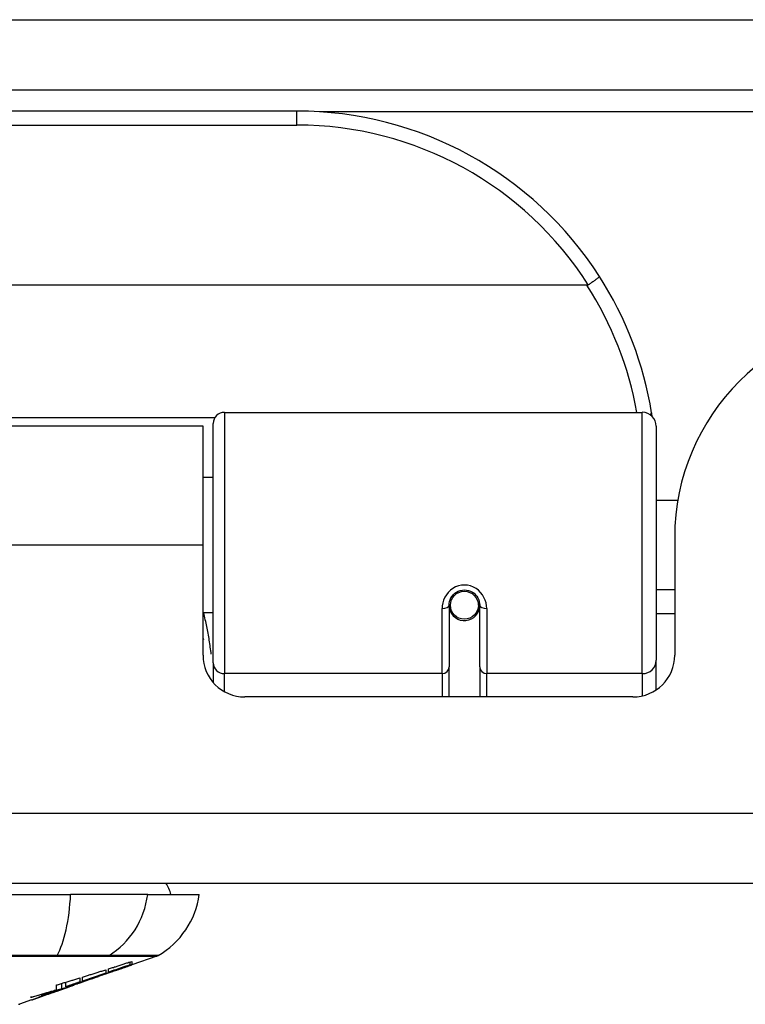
# Model space of a CAD drawing. Header units: inches. Extents: x 12 to 265, y 22 to 126.
# Tile 5 of 110: x 16.76 to 17.79, y 22.39 to 23.78. Entities that reach past the tile are written whole.
import ezdxf

# ---------------------------------------------------------------- set-up
doc = ezdxf.new("R2010")
doc.units = ezdxf.units.IN
doc.header["$MEASUREMENT"] = 0
doc.layers.add('Visible Edges(ANSI)', color=7, linetype='Continuous', lineweight=25)
doc.layers.add('Visible Tangent Edges(ANSI)', color=7, linetype='Continuous', lineweight=25)

msp = doc.modelspace()

# ---------------------------------------------------------------- linework, layer by layer
at = {"layer": 'Visible Edges(ANSI)'}
for p, q in [((12.1558, 23.6838), (59.9578, 23.6838)), ((17.1534, 23.6538), (15.6573, 23.6538)), ((17.5622, 23.4082), (15.2484, 23.4082)), ((17.051, 23.2288), (17.6406, 23.2288)), ((17.0208, 23.2093), (15.7898, 23.2093)), ((17.0208, 23.0413), (17.0208, 23.2093)), ((17.0353, 22.8754), (17.0353, 23.2131)), ((17.6603, 23.2092), (17.6603, 22.8792)), ((17.0353, 23.1368), (17.0208, 23.1368)), ((17.6907, 23.1043), (17.6603, 23.1043)), ((17.6863, 23.0523), (17.6863, 22.8864)), ((17.0208, 22.8864), (17.0208, 23.0413)), ((17.6863, 22.9783), (17.6603, 22.9783)), ((17.3679, 22.9567), (17.3679, 22.8697)), ((17.3703, 22.9526), (17.3679, 22.9521)), ((17.4108, 22.961), (17.4089, 22.9606)), ((17.4091, 22.9543), (17.4111, 22.9543)), ((17.4093, 22.9567), (17.4093, 22.9607)), ((17.4112, 22.8697), (17.4112, 22.9567)), ((17.0353, 22.9459), (17.0208, 22.9459)), ((17.3739, 22.9448), (17.3715, 22.9448)), ((17.4077, 22.9448), (17.4053, 22.9448)), ((17.6863, 22.9448), (17.6603, 22.9448)), ((17.0353, 22.8754), (17.0353, 22.8477)), ((17.3679, 22.8273), (17.3679, 22.8697)), ((17.4112, 22.8697), (17.4112, 22.8273)), ((17.6603, 22.8374), (17.6603, 22.8792)), ((17.6273, 22.8273), (17.0799, 22.8273)), ((59.8593, 22.5643), (12.2543, 22.5643)), ((15.9767, 22.5486), (16.834, 22.5486)), ((16.9428, 22.5486), (16.834, 22.5486)), ((16.9428, 22.5486), (17.0156, 22.5486)), ((16.918, 22.4494), (16.918, 22.4534)), ((16.9557, 22.4617), (16.9202, 22.4493)), ((16.9202, 22.4542), (16.9202, 22.4495)), ((16.8835, 22.4424), (16.8835, 22.4376)), ((16.8876, 22.439), (16.8876, 22.4437)), ((16.8961, 22.4409), (16.8961, 22.4415)), ((16.9202, 22.4493), (16.9202, 22.4493)), ((16.8218, 22.4157), (16.8218, 22.4232)), ((16.8271, 22.4183), (16.8271, 22.4248)), ((16.8389, 22.4209), (16.8389, 22.4221)), ((16.8468, 22.4308), (16.8468, 22.425)), ((16.8509, 22.4264), (16.8509, 22.4321)), ((16.8509, 22.4257), (16.8509, 22.426)), ((16.8728, 22.4326), (16.8622, 22.4289)), ((16.8675, 22.4308), (16.8673, 22.4307)), ((16.8675, 22.4308), (16.8675, 22.4312)), ((16.8137, 22.412), (16.8101, 22.4107)), ((16.8101, 22.4107), (16.8101, 22.4108)), ((16.8142, 22.4143), (16.8142, 22.4209)), ((16.8273, 22.4168), (16.8239, 22.4156)), ((16.8342, 22.4191), (16.8296, 22.4175)), ((16.8367, 22.4201), (16.8367, 22.4202)), ((16.8385, 22.4208), (16.8389, 22.4209)), ((16.779, 22.3998), (16.7621, 22.3939)), ((16.8008, 22.4075), (16.8008, 22.4075))]:
    msp.add_line(p, q, dxfattribs=at)
at = {"layer": 'Visible Edges(ANSI)', "flags": 128}
for points in [[(17.5643, 23.4087), (17.5642, 23.4087), (17.5641, 23.4086), (17.5641, 23.4086), (17.564, 23.4085), (17.5639, 23.4085), (17.5638, 23.4085), (17.5637, 23.4084), (17.5636, 23.4084), (17.5636, 23.4084), (17.5635, 23.4083), (17.5634, 23.4083), (17.5633, 23.4083), (17.5632, 23.4083), (17.5631, 23.4083), (17.563, 23.4082), (17.5629, 23.4082), (17.5629, 23.4082), (17.5628, 23.4082), (17.5627, 23.4082), (17.5626, 23.4082), (17.5625, 23.4082), (17.5624, 23.4082), (17.5623, 23.4082), (17.5622, 23.4082)], [(17.58, 23.4207), (17.58, 23.4206), (17.58, 23.4204), (17.5798, 23.4202), (17.5797, 23.42), (17.5794, 23.4197), (17.5791, 23.4194), (17.5787, 23.419), (17.5782, 23.4186), (17.5777, 23.4182), (17.5771, 23.4177), (17.5765, 23.4172), (17.5758, 23.4166), (17.575, 23.4161), (17.5742, 23.4155), (17.5734, 23.4149), (17.5725, 23.4142), (17.5715, 23.4136), (17.5706, 23.4129), (17.5696, 23.4122), (17.5685, 23.4115), (17.5675, 23.4108), (17.5664, 23.4101), (17.5654, 23.4094), (17.5643, 23.4087)], [(17.6545, 23.2231), (17.6545, 23.2233), (17.6545, 23.2235), (17.6544, 23.2237), (17.6544, 23.2239), (17.6544, 23.2241), (17.6543, 23.2243), (17.6543, 23.2245), (17.6543, 23.2247), (17.6542, 23.2249), (17.6542, 23.2251), (17.6542, 23.2254), (17.6541, 23.2256), (17.6541, 23.2258), (17.6541, 23.226), (17.654, 23.2262), (17.654, 23.2264), (17.654, 23.2266), (17.6539, 23.2268), (17.6539, 23.227), (17.6539, 23.2272), (17.6538, 23.2274), (17.6538, 23.2276), (17.6538, 23.2279), (17.6537, 23.2281)], [(17.3679, 22.9567), (17.3681, 22.9593), (17.3686, 22.9619), (17.3694, 22.9645), (17.3706, 22.967), (17.3721, 22.9694), (17.3739, 22.9716), (17.376, 22.9735), (17.3784, 22.9752), (17.381, 22.9765), (17.3838, 22.9775), (17.3867, 22.9781), (17.3896, 22.9783), (17.3926, 22.9781), (17.3955, 22.9775), (17.3982, 22.9765), (17.4009, 22.9752), (17.4032, 22.9735), (17.4053, 22.9715), (17.4071, 22.9694), (17.4086, 22.967), (17.4098, 22.9645), (17.4106, 22.9619), (17.4111, 22.9593), (17.4112, 22.9567)], [(17.0208, 22.9096), (17.0209, 22.9096), (17.0209, 22.9095), (17.0209, 22.9095), (17.0209, 22.9094), (17.0209, 22.9093), (17.021, 22.9093), (17.021, 22.9092), (17.021, 22.9092), (17.021, 22.9091), (17.0211, 22.9091), (17.0211, 22.909), (17.0211, 22.909), (17.0211, 22.9089), (17.0211, 22.9089), (17.0212, 22.9088), (17.0212, 22.9087), (17.0212, 22.9087), (17.0212, 22.9086), (17.0213, 22.9086), (17.0213, 22.9085), (17.0213, 22.9085), (17.0213, 22.9084), (17.0213, 22.9084), (17.0214, 22.9083)], [(16.8675, 22.4312), (16.8694, 22.4319), (16.8714, 22.4326), (16.8734, 22.4333), (16.8753, 22.434), (16.8773, 22.4347), (16.8793, 22.4354), (16.8812, 22.4362), (16.8832, 22.4369), (16.8853, 22.4376), (16.8873, 22.4383), (16.8893, 22.4391), (16.8914, 22.4398), (16.8935, 22.4406), (16.8956, 22.4413), (16.8977, 22.4421), (16.8998, 22.4429), (16.902, 22.4437), (16.9042, 22.4444), (16.9064, 22.4453), (16.9086, 22.4461), (16.9109, 22.4469), (16.9132, 22.4477), (16.9156, 22.4486), (16.918, 22.4494)], [(16.8876, 22.4437), (16.889, 22.4441), (16.8903, 22.4445), (16.8917, 22.445), (16.8931, 22.4454), (16.8944, 22.4458), (16.8958, 22.4463), (16.8971, 22.4467), (16.8985, 22.4472), (16.8999, 22.4476), (16.9012, 22.448), (16.9026, 22.4485), (16.9039, 22.4489), (16.9053, 22.4493), (16.9067, 22.4498), (16.908, 22.4502), (16.9094, 22.4507), (16.9107, 22.4511), (16.9121, 22.4515), (16.9134, 22.452), (16.9148, 22.4524), (16.9162, 22.4529), (16.9175, 22.4533), (16.9189, 22.4537), (16.9202, 22.4542)], [(16.918, 22.4494), (16.9167, 22.449), (16.9155, 22.4486), (16.9142, 22.4481), (16.9129, 22.4477), (16.9117, 22.4473), (16.9104, 22.4468), (16.9091, 22.4464), (16.9079, 22.446), (16.9066, 22.4455), (16.9053, 22.4451), (16.9041, 22.4447), (16.9028, 22.4442), (16.9015, 22.4438), (16.9003, 22.4433), (16.899, 22.4429), (16.8977, 22.4425), (16.8965, 22.442), (16.8952, 22.4416), (16.8939, 22.4412), (16.8927, 22.4407), (16.8914, 22.4403), (16.8901, 22.4399), (16.8889, 22.4394), (16.8876, 22.439)], [(16.9202, 22.4495), (16.9192, 22.4492), (16.9182, 22.4488), (16.9173, 22.4485), (16.9163, 22.4481), (16.9153, 22.4477), (16.9143, 22.4474), (16.9133, 22.447), (16.9123, 22.4467), (16.9112, 22.4463), (16.9102, 22.446), (16.9092, 22.4456), (16.9082, 22.4452), (16.9072, 22.4449), (16.9062, 22.4445), (16.9052, 22.4442), (16.9042, 22.4438), (16.9032, 22.4434), (16.9022, 22.4431), (16.9012, 22.4427), (16.9002, 22.4424), (16.8992, 22.442), (16.8981, 22.4416), (16.8971, 22.4413), (16.8961, 22.4409)], [(16.8509, 22.4321), (16.8523, 22.4325), (16.8536, 22.433), (16.855, 22.4334), (16.8563, 22.4338), (16.8577, 22.4342), (16.8591, 22.4346), (16.8604, 22.4351), (16.8618, 22.4355), (16.8631, 22.4359), (16.8645, 22.4364), (16.8659, 22.4368), (16.8672, 22.4372), (16.8686, 22.4376), (16.8699, 22.4381), (16.8713, 22.4385), (16.8727, 22.4389), (16.874, 22.4394), (16.8754, 22.4398), (16.8767, 22.4402), (16.8781, 22.4406), (16.8794, 22.4411), (16.8808, 22.4415), (16.8822, 22.4419), (16.8835, 22.4424)], [(16.8835, 22.4376), (16.8822, 22.4371), (16.8808, 22.4367), (16.8794, 22.4362), (16.8781, 22.4357), (16.8767, 22.4353), (16.8754, 22.4348), (16.874, 22.4343), (16.8727, 22.4339), (16.8713, 22.4334), (16.8699, 22.4329), (16.8686, 22.4325), (16.8672, 22.432), (16.8659, 22.4315), (16.8645, 22.4311), (16.8631, 22.4306), (16.8618, 22.4301), (16.8604, 22.4297), (16.859, 22.4292), (16.8577, 22.4287), (16.8563, 22.4283), (16.855, 22.4278), (16.8536, 22.4273), (16.8522, 22.4269), (16.8509, 22.4264)], [(16.9013, 22.4427), (16.8999, 22.4422), (16.8985, 22.4417), (16.8971, 22.4412), (16.8957, 22.4407), (16.8943, 22.4402), (16.8929, 22.4397), (16.8914, 22.4392), (16.89, 22.4387), (16.8886, 22.4382), (16.8872, 22.4377), (16.8858, 22.4372), (16.8844, 22.4367), (16.883, 22.4362), (16.8815, 22.4357), (16.8801, 22.4352), (16.8787, 22.4347), (16.8773, 22.4342), (16.8759, 22.4337), (16.8745, 22.4333), (16.8731, 22.4328), (16.8717, 22.4323), (16.8703, 22.4318), (16.8689, 22.4313), (16.8675, 22.4308)], [(16.8961, 22.4409), (16.8971, 22.4413), (16.8981, 22.4416), (16.8991, 22.442), (16.9001, 22.4423), (16.9012, 22.4427), (16.9022, 22.443), (16.9032, 22.4434), (16.9042, 22.4437), (16.9052, 22.444), (16.9062, 22.4444), (16.9072, 22.4447), (16.9082, 22.4451), (16.9092, 22.4454), (16.9102, 22.4458), (16.9112, 22.4461), (16.9122, 22.4465), (16.9132, 22.4468), (16.9142, 22.4472), (16.9152, 22.4475), (16.9162, 22.4479), (16.9172, 22.4482), (16.9182, 22.4486), (16.9192, 22.4489), (16.9202, 22.4493)], [(16.8142, 22.4209), (16.8156, 22.4213), (16.8169, 22.4217), (16.8183, 22.4221), (16.8196, 22.4225), (16.821, 22.423), (16.8224, 22.4234), (16.8237, 22.4238), (16.8251, 22.4242), (16.8264, 22.4246), (16.8278, 22.425), (16.8292, 22.4254), (16.8305, 22.4258), (16.8319, 22.4263), (16.8332, 22.4267), (16.8346, 22.4271), (16.836, 22.4275), (16.8373, 22.4279), (16.8387, 22.4283), (16.84, 22.4288), (16.8414, 22.4292), (16.8427, 22.4296), (16.8441, 22.43), (16.8455, 22.4304), (16.8468, 22.4308)], [(16.8271, 22.4183), (16.8288, 22.4189), (16.8305, 22.4194), (16.8322, 22.4199), (16.8339, 22.4205), (16.8356, 22.421), (16.8372, 22.4216), (16.8389, 22.4221), (16.8406, 22.4226), (16.8423, 22.4232), (16.844, 22.4237), (16.8457, 22.4243), (16.8474, 22.4248), (16.8491, 22.4254), (16.8507, 22.4259), (16.8524, 22.4265), (16.8541, 22.427), (16.8558, 22.4276), (16.8575, 22.4281), (16.8591, 22.4287), (16.8608, 22.4292), (16.8625, 22.4298), (16.8642, 22.4304), (16.8658, 22.4309), (16.8675, 22.4315)], [(16.8468, 22.425), (16.846, 22.4247), (16.8452, 22.4245), (16.8444, 22.4242), (16.8435, 22.4239), (16.8427, 22.4236), (16.8419, 22.4234), (16.8411, 22.4231), (16.8403, 22.4228), (16.8394, 22.4225), (16.8386, 22.4222), (16.8378, 22.422), (16.837, 22.4217), (16.8362, 22.4214), (16.8353, 22.4211), (16.8345, 22.4208), (16.8337, 22.4206), (16.8329, 22.4203), (16.832, 22.42), (16.8312, 22.4197), (16.8304, 22.4194), (16.8296, 22.4192), (16.8288, 22.4189), (16.8279, 22.4186), (16.8271, 22.4183)], [(16.8673, 22.4307), (16.866, 22.4303), (16.8647, 22.4298), (16.8635, 22.4294), (16.8622, 22.429), (16.861, 22.4285), (16.8597, 22.4281), (16.8584, 22.4276), (16.8572, 22.4272), (16.8559, 22.4267), (16.8546, 22.4263), (16.8533, 22.4259), (16.8521, 22.4254), (16.8508, 22.425), (16.8495, 22.4245), (16.8482, 22.4241), (16.847, 22.4236), (16.8457, 22.4232), (16.8444, 22.4228), (16.8431, 22.4223), (16.8418, 22.4219), (16.8406, 22.4214), (16.8393, 22.421), (16.838, 22.4206), (16.8367, 22.4201)], [(16.8675, 22.4315), (16.8668, 22.4312), (16.8661, 22.431), (16.8654, 22.4307), (16.8647, 22.4305), (16.864, 22.4303), (16.8633, 22.43), (16.8626, 22.4298), (16.862, 22.4295), (16.8613, 22.4293), (16.8606, 22.4291), (16.8599, 22.4288), (16.8592, 22.4286), (16.8585, 22.4284), (16.8578, 22.4281), (16.8571, 22.4279), (16.8564, 22.4276), (16.8557, 22.4274), (16.855, 22.4272), (16.8543, 22.4269), (16.8537, 22.4267), (16.853, 22.4264), (16.8523, 22.4262), (16.8516, 22.426), (16.8509, 22.4257)], [(16.8509, 22.4257), (16.8516, 22.4259), (16.8523, 22.4262), (16.853, 22.4264), (16.8537, 22.4266), (16.8544, 22.4269), (16.855, 22.4271), (16.8557, 22.4273), (16.8564, 22.4275), (16.8571, 22.4278), (16.8578, 22.428), (16.8585, 22.4282), (16.8592, 22.4285), (16.8599, 22.4287), (16.8606, 22.4289), (16.8613, 22.4291), (16.862, 22.4294), (16.8627, 22.4296), (16.8634, 22.4298), (16.864, 22.4301), (16.8647, 22.4303), (16.8654, 22.4305), (16.8661, 22.4307), (16.8668, 22.431), (16.8675, 22.4312)], [(16.8218, 22.4157), (16.82, 22.4151), (16.8182, 22.4146), (16.8164, 22.414), (16.8145, 22.4135), (16.8127, 22.4129), (16.8109, 22.4124), (16.809, 22.4119), (16.8072, 22.4113), (16.8054, 22.4108), (16.8035, 22.4103), (16.8017, 22.4097), (16.7998, 22.4092), (16.798, 22.4087), (16.7961, 22.4082), (16.7943, 22.4077), (16.7924, 22.4072), (16.7906, 22.4067), (16.7887, 22.4062), (16.7869, 22.4058), (16.785, 22.4053), (16.7832, 22.4048), (16.7813, 22.4044), (16.7795, 22.4039), (16.7776, 22.4035)], [(16.7776, 22.4035), (16.7791, 22.4039), (16.7807, 22.4043), (16.7822, 22.4048), (16.7837, 22.4052), (16.7853, 22.4056), (16.7868, 22.4061), (16.7883, 22.4065), (16.7899, 22.407), (16.7914, 22.4074), (16.7929, 22.4079), (16.7944, 22.4083), (16.796, 22.4088), (16.7975, 22.4092), (16.799, 22.4097), (16.8005, 22.4101), (16.8021, 22.4106), (16.8036, 22.411), (16.8051, 22.4115), (16.8066, 22.412), (16.8081, 22.4124), (16.8097, 22.4129), (16.8112, 22.4134), (16.8127, 22.4138), (16.8142, 22.4143)], [(16.8389, 22.4209), (16.837, 22.4203), (16.8351, 22.4197), (16.8332, 22.419), (16.8313, 22.4184), (16.8294, 22.4177), (16.8275, 22.4171), (16.8256, 22.4165), (16.8237, 22.4158), (16.8218, 22.4152), (16.8199, 22.4145), (16.818, 22.4139), (16.816, 22.4133), (16.8141, 22.4126), (16.8122, 22.412), (16.8102, 22.4114), (16.8083, 22.4107), (16.8064, 22.4101), (16.8045, 22.4095), (16.8025, 22.4088), (16.8006, 22.4082), (16.7987, 22.4076), (16.7967, 22.407), (16.7948, 22.4064), (16.7929, 22.4058)], [(16.7929, 22.4058), (16.7941, 22.4062), (16.7953, 22.4066), (16.7965, 22.407), (16.7977, 22.4074), (16.7989, 22.4078), (16.8001, 22.4082), (16.8013, 22.4087), (16.8026, 22.4091), (16.8038, 22.4095), (16.805, 22.4099), (16.8062, 22.4103), (16.8074, 22.4107), (16.8086, 22.4111), (16.8098, 22.4116), (16.811, 22.412), (16.8122, 22.4124), (16.8134, 22.4128), (16.8146, 22.4132), (16.8158, 22.4136), (16.817, 22.4141), (16.8182, 22.4145), (16.8194, 22.4149), (16.8206, 22.4153), (16.8218, 22.4157)], [(16.7929, 22.4048), (16.7942, 22.4052), (16.7954, 22.4056), (16.7966, 22.4061), (16.7979, 22.4065), (16.7991, 22.4069), (16.8003, 22.4074), (16.8015, 22.4078), (16.8026, 22.4082), (16.8036, 22.4085), (16.8045, 22.4088), (16.8053, 22.4091), (16.8061, 22.4094), (16.8069, 22.4097), (16.8077, 22.4099), (16.8085, 22.4102), (16.8093, 22.4105), (16.8101, 22.4108), (16.8109, 22.411), (16.8117, 22.4113), (16.8124, 22.4116), (16.8132, 22.4119), (16.814, 22.4121), (16.8148, 22.4124), (16.8155, 22.4127)], [(16.8174, 22.4133), (16.8172, 22.4132), (16.8171, 22.4132), (16.817, 22.4131), (16.8168, 22.4131), (16.8167, 22.413), (16.8165, 22.413), (16.8164, 22.4129), (16.8162, 22.4129), (16.8161, 22.4128), (16.8159, 22.4128), (16.8158, 22.4127), (16.8156, 22.4126), (16.8155, 22.4126), (16.8153, 22.4125), (16.8151, 22.4125), (16.815, 22.4124), (16.8148, 22.4124), (16.8147, 22.4123), (16.8145, 22.4123), (16.8143, 22.4122), (16.8142, 22.4121), (16.814, 22.4121), (16.8138, 22.412), (16.8137, 22.412)], [(16.8155, 22.4127), (16.8159, 22.4128), (16.8163, 22.4129), (16.8168, 22.4131), (16.8172, 22.4132), (16.8176, 22.4134), (16.818, 22.4135), (16.8183, 22.4136), (16.8187, 22.4138), (16.8191, 22.4139), (16.8195, 22.414), (16.8199, 22.4142), (16.8203, 22.4143), (16.8206, 22.4144), (16.821, 22.4146), (16.8214, 22.4147), (16.8217, 22.4148), (16.8221, 22.4149), (16.8224, 22.4151), (16.8228, 22.4152), (16.8231, 22.4153), (16.8235, 22.4154), (16.8238, 22.4155), (16.8241, 22.4156), (16.8245, 22.4158)], [(16.8203, 22.4143), (16.8202, 22.4143), (16.8201, 22.4142), (16.82, 22.4142), (16.8199, 22.4142), (16.8198, 22.4141), (16.8197, 22.4141), (16.8196, 22.4141), (16.8195, 22.414), (16.8194, 22.414), (16.8193, 22.4139), (16.8192, 22.4139), (16.819, 22.4139), (16.8189, 22.4138), (16.8188, 22.4138), (16.8187, 22.4137), (16.8185, 22.4137), (16.8184, 22.4136), (16.8183, 22.4136), (16.8181, 22.4135), (16.818, 22.4135), (16.8178, 22.4134), (16.8177, 22.4134), (16.8175, 22.4133), (16.8174, 22.4133)], [(16.8213, 22.4147), (16.8212, 22.4146), (16.8212, 22.4146), (16.8212, 22.4146), (16.8212, 22.4146), (16.8211, 22.4146), (16.8211, 22.4146), (16.8211, 22.4146), (16.821, 22.4146), (16.821, 22.4146), (16.821, 22.4145), (16.8209, 22.4145), (16.8209, 22.4145), (16.8209, 22.4145), (16.8208, 22.4145), (16.8208, 22.4145), (16.8207, 22.4145), (16.8207, 22.4144), (16.8206, 22.4144), (16.8206, 22.4144), (16.8205, 22.4144), (16.8205, 22.4144), (16.8204, 22.4144), (16.8204, 22.4143), (16.8203, 22.4143)], [(16.8239, 22.4156), (16.8245, 22.4158), (16.8251, 22.416), (16.8257, 22.4162), (16.8263, 22.4164), (16.8269, 22.4167), (16.8275, 22.4169), (16.8281, 22.4171), (16.8287, 22.4173), (16.8294, 22.4175), (16.83, 22.4178), (16.8306, 22.418), (16.8312, 22.4182), (16.8318, 22.4184), (16.8324, 22.4186), (16.833, 22.4188), (16.8336, 22.4191), (16.8342, 22.4193), (16.8349, 22.4195), (16.8355, 22.4197), (16.8361, 22.4199), (16.8367, 22.4201), (16.8373, 22.4204), (16.8379, 22.4206), (16.8385, 22.4208)], [(16.8245, 22.4158), (16.8247, 22.4159), (16.825, 22.4159), (16.8252, 22.416), (16.8255, 22.4161), (16.8257, 22.4162), (16.826, 22.4163), (16.8262, 22.4164), (16.8264, 22.4164), (16.8266, 22.4165), (16.8269, 22.4166), (16.8271, 22.4167), (16.8273, 22.4167), (16.8275, 22.4168), (16.8277, 22.4169), (16.8279, 22.417), (16.8281, 22.417), (16.8283, 22.4171), (16.8285, 22.4172), (16.8287, 22.4172), (16.8289, 22.4173), (16.8291, 22.4174), (16.8292, 22.4174), (16.8294, 22.4175), (16.8296, 22.4175)], [(16.8342, 22.4192), (16.834, 22.4191), (16.8338, 22.419), (16.8336, 22.4189), (16.8334, 22.4189), (16.8331, 22.4188), (16.8329, 22.4187), (16.8326, 22.4186), (16.8324, 22.4185), (16.8321, 22.4184), (16.8318, 22.4183), (16.8316, 22.4182), (16.8313, 22.4181), (16.831, 22.418), (16.8307, 22.4179), (16.8304, 22.4178), (16.8301, 22.4177), (16.8297, 22.4176), (16.8294, 22.4175), (16.8291, 22.4174), (16.8287, 22.4173), (16.8284, 22.4171), (16.8281, 22.417), (16.8277, 22.4169), (16.8273, 22.4168)], [(16.8367, 22.4201), (16.8367, 22.4201), (16.8367, 22.4201), (16.8367, 22.4201), (16.8367, 22.4201), (16.8366, 22.42), (16.8366, 22.42), (16.8365, 22.42), (16.8365, 22.42), (16.8364, 22.4199), (16.8363, 22.4199), (16.8362, 22.4199), (16.8361, 22.4198), (16.836, 22.4198), (16.8359, 22.4198), (16.8358, 22.4197), (16.8357, 22.4197), (16.8355, 22.4196), (16.8354, 22.4196), (16.8352, 22.4195), (16.835, 22.4194), (16.8348, 22.4194), (16.8346, 22.4193), (16.8344, 22.4192), (16.8342, 22.4192)], [(16.779, 22.3998), (16.7791, 22.3999), (16.7793, 22.3999), (16.7795, 22.4), (16.7796, 22.4001), (16.7798, 22.4001), (16.78, 22.4002), (16.7802, 22.4002), (16.7804, 22.4003), (16.7806, 22.4004), (16.7808, 22.4005), (16.781, 22.4005), (16.7812, 22.4006), (16.7814, 22.4007), (16.7816, 22.4008), (16.7818, 22.4008), (16.7821, 22.4009), (16.7823, 22.401), (16.7825, 22.4011), (16.7828, 22.4012), (16.783, 22.4013), (16.7833, 22.4013), (16.7835, 22.4014), (16.7838, 22.4015), (16.784, 22.4016)], [(16.784, 22.4016), (16.7844, 22.4017), (16.7847, 22.4018), (16.785, 22.402), (16.7854, 22.4021), (16.7857, 22.4022), (16.7861, 22.4023), (16.7864, 22.4025), (16.7868, 22.4026), (16.7871, 22.4027), (16.7875, 22.4028), (16.7879, 22.403), (16.7882, 22.4031), (16.7886, 22.4032), (16.789, 22.4034), (16.7894, 22.4035), (16.7897, 22.4036), (16.7901, 22.4038), (16.7905, 22.4039), (16.7909, 22.4041), (16.7913, 22.4042), (16.7917, 22.4043), (16.7921, 22.4045), (16.7925, 22.4046), (16.7929, 22.4048)], [(16.7905, 22.4038), (16.7903, 22.4038), (16.7901, 22.4037), (16.7899, 22.4037), (16.7897, 22.4036), (16.7896, 22.4035), (16.7894, 22.4035), (16.7893, 22.4034), (16.7891, 22.4034), (16.789, 22.4033), (16.7888, 22.4033), (16.7887, 22.4032), (16.7886, 22.4032), (16.7885, 22.4032), (16.7884, 22.4031), (16.7883, 22.4031), (16.7882, 22.4031), (16.7881, 22.403), (16.788, 22.403), (16.7879, 22.403), (16.7878, 22.4029), (16.7877, 22.4029), (16.7877, 22.4029), (16.7876, 22.4029), (16.7876, 22.4029)], [(16.8008, 22.4075), (16.8004, 22.4073), (16.7999, 22.4071), (16.7994, 22.407), (16.799, 22.4068), (16.7985, 22.4067), (16.798, 22.4065), (16.7976, 22.4063), (16.7971, 22.4062), (16.7967, 22.406), (16.7962, 22.4059), (16.7957, 22.4057), (16.7953, 22.4055), (16.7948, 22.4054), (16.7944, 22.4052), (16.794, 22.4051), (16.7935, 22.4049), (16.7931, 22.4048), (16.7927, 22.4046), (16.7923, 22.4045), (16.7919, 22.4043), (16.7915, 22.4042), (16.7912, 22.4041), (16.7908, 22.404), (16.7905, 22.4038)]]:
    msp.add_lwpolyline(points, dxfattribs=at)
at = {"layer": 'Visible Edges(ANSI)'}
msp.add_circle((17.3896, 22.9567), 0.0197, dxfattribs=at)
for centre, radius, start, end in [((17.1534, 23.147), 0.5069, 32.6858, 90), ((17.1534, 23.147), 0.5069, 9.2068, 32.6858), ((17.9983, 23.0523), 0.312, 90, 180), ((17.051, 23.2131), 0.0157, 90, 180), ((17.6406, 23.2092), 0.0197, 0, 90), ((17.3896, 22.9567), 0.0217, 191.8292, 0), ((17.0799, 22.8864), 0.0591, 180, 270), ((17.6273, 22.8864), 0.0591, 270, 0), ((16.9368, 22.5407), 0.0394, 11.537, 36.8699), ((16.8986, 22.5649), 0.1181, 299.8169, 352.0587), ((16.9524, 22.471), 0.00984, 289.29, 299.8169), ((16.7605, 22.3986), 0.00492, 270.1731, 289.29)]:
    msp.add_arc(centre, radius, start, end, dxfattribs=at)
at = {"layer": 'Visible Tangent Edges(ANSI)'}
for p, q in [((12.1558, 23.7828), (59.1907, 23.7828)), ((17.1534, 23.6342), (17.1534, 23.6538)), ((28.7265, 23.6528), (17.1852, 23.6528)), ((15.6573, 23.6342), (17.1534, 23.6342)), ((17.051, 23.2288), (17.051, 22.8602)), ((17.6406, 22.8602), (17.6406, 23.2288)), ((17.0375, 23.2212), (15.7732, 23.2212)), ((17.0208, 23.0413), (15.7898, 23.0413)), ((17.3581, 22.8602), (17.3581, 22.952)), ((17.4211, 22.952), (17.4211, 22.8602)), ((17.3581, 22.8602), (17.051, 22.8602)), ((17.051, 22.8349), (17.051, 22.8602)), ((17.3581, 22.8602), (17.3581, 22.8273)), ((17.6406, 22.8602), (17.4211, 22.8602)), ((17.4211, 22.8273), (17.4211, 22.8602)), ((17.6406, 22.8602), (17.6406, 22.8288)), ((12.2543, 22.6633), (59.8593, 22.6633)), ((16.8137, 22.4616), (16.8141, 22.4616)), ((16.8859, 22.4616), (16.8861, 22.4616)), ((16.8673, 22.4307), (16.8673, 22.4311)), ((16.8137, 22.412), (16.8137, 22.412)), ((16.8174, 22.4133), (16.8174, 22.4133)), ((16.8203, 22.4143), (16.8203, 22.4143)), ((16.8273, 22.4168), (16.8273, 22.4168)), ((16.8342, 22.4192), (16.8342, 22.4193)), ((16.7905, 22.4038), (16.7905, 22.4039))]:
    msp.add_line(p, q, dxfattribs=at)
at = {"layer": 'Visible Tangent Edges(ANSI)', "flags": 128}
for points in [[(17.4211, 22.952), (17.4208, 22.956), (17.4201, 22.96), (17.4189, 22.964), (17.4172, 22.9678), (17.4151, 22.9715), (17.4125, 22.9748), (17.4094, 22.9778), (17.406, 22.9803), (17.4022, 22.9824), (17.3981, 22.984), (17.3939, 22.9849), (17.3896, 22.9852), (17.3853, 22.9849), (17.3811, 22.984), (17.3771, 22.9825), (17.3733, 22.9804), (17.3698, 22.9778), (17.3667, 22.9748), (17.3641, 22.9715), (17.3619, 22.9679), (17.3602, 22.964), (17.359, 22.9601), (17.3583, 22.956), (17.3581, 22.952)], [(17.0324, 22.8876), (17.0321, 22.8901), (17.0318, 22.8926), (17.0315, 22.895), (17.0311, 22.8975), (17.0308, 22.9), (17.0304, 22.9024), (17.0301, 22.9049), (17.0297, 22.9073), (17.0293, 22.9098), (17.0289, 22.9122), (17.0285, 22.9146), (17.028, 22.9171), (17.0276, 22.9195), (17.0271, 22.9219), (17.0266, 22.9243), (17.0261, 22.9267), (17.0256, 22.9291), (17.0251, 22.9315), (17.0246, 22.9339), (17.024, 22.9363), (17.0234, 22.9387), (17.0228, 22.9411), (17.0222, 22.9435), (17.0216, 22.9459)], [(16.7477, 22.4616), (16.7808, 22.4616), (16.8137, 22.4616)], [(16.8149, 22.4626), (16.782, 22.4626), (16.7487, 22.4626)], [(16.8141, 22.4616), (16.8182, 22.4616), (16.8223, 22.4616), (16.8262, 22.4616), (16.8301, 22.4616), (16.834, 22.4616), (16.8377, 22.4616), (16.8413, 22.4616), (16.8449, 22.4616), (16.8484, 22.4616), (16.8517, 22.4616), (16.855, 22.4616), (16.8581, 22.4616), (16.8611, 22.4616), (16.8641, 22.4616), (16.8669, 22.4616), (16.8695, 22.4616), (16.872, 22.4616), (16.8745, 22.4616), (16.8767, 22.4616), (16.8788, 22.4616), (16.8808, 22.4616), (16.8827, 22.4616), (16.8844, 22.4616), (16.8859, 22.4616)], [(16.8882, 22.4626), (16.8866, 22.4626), (16.8849, 22.4626), (16.8831, 22.4627), (16.8811, 22.4627), (16.8789, 22.4627), (16.8766, 22.4627), (16.8742, 22.4627), (16.8716, 22.4627), (16.8689, 22.4627), (16.8661, 22.4627), (16.8631, 22.4627), (16.86, 22.4627), (16.8568, 22.4627), (16.8534, 22.4627), (16.85, 22.4627), (16.8464, 22.4627), (16.8428, 22.4627), (16.8391, 22.4627), (16.8352, 22.4627), (16.8313, 22.4627), (16.8273, 22.4627), (16.8233, 22.4626), (16.8191, 22.4626), (16.8149, 22.4626)], [(16.8861, 22.4616), (16.8917, 22.4616), (16.8971, 22.4616), (16.9022, 22.4616), (16.9072, 22.4616), (16.9119, 22.4616), (16.9163, 22.4616), (16.9205, 22.4616), (16.9245, 22.4616), (16.9283, 22.4616), (16.9318, 22.4616), (16.9351, 22.4617), (16.9381, 22.4617), (16.9409, 22.4617), (16.9435, 22.4617), (16.9458, 22.4617), (16.9479, 22.4617), (16.9497, 22.4617), (16.9513, 22.4617), (16.9526, 22.4617), (16.9537, 22.4617), (16.9546, 22.4617), (16.9552, 22.4617), (16.9556, 22.4617), (16.9557, 22.4617)], [(16.9573, 22.4624), (16.9572, 22.4624), (16.9568, 22.4624), (16.9562, 22.4624), (16.9554, 22.4624), (16.9543, 22.4624), (16.953, 22.4624), (16.9514, 22.4624), (16.9496, 22.4624), (16.9475, 22.4625), (16.9452, 22.4625), (16.9427, 22.4625), (16.9399, 22.4625), (16.9369, 22.4625), (16.9336, 22.4625), (16.9302, 22.4625), (16.9264, 22.4625), (16.9225, 22.4625), (16.9183, 22.4625), (16.9138, 22.4626), (16.9092, 22.4626), (16.9043, 22.4626), (16.8991, 22.4626), (16.8937, 22.4626), (16.8882, 22.4626)]]:
    msp.add_lwpolyline(points, dxfattribs=at)
at = {"layer": 'Visible Tangent Edges(ANSI)'}
for centre, start, end in [((17.1534, 23.147), 32.4989, 90), ((17.1534, 23.1432), 10.1223, 32.9448)]:
    msp.add_arc(centre, 0.4872, start, end, dxfattribs=at)
for centre, major_axis, ratio, start_param, end_param in [((17.6343, 23.2249), (0.0194, 0.0031), 0.187438, 5.738696, 6.283185), ((17.3581, 22.9567), (0.00984, 0), 0.476565, 4.712389, 6.283185), ((17.4211, 22.9567), (-0.00984, 0), 0.476565, 0, 1.570796), ((17.051, 22.8754), (-0.0157, 0), 0.965926, 0, 1.570796), ((17.3581, 22.8697), (0.00984, 0), 0.965926, 4.712389, 6.283185), ((17.4211, 22.8697), (-0.00984, 0), 0.965926, 0, 1.570796), ((17.6406, 22.8792), (0.0197, 0), 0.965926, 4.712389, 6.283185), ((16.7954, 22.5649), (0, 0.1181), 0.32996, 3.665428, 4.573787), ((16.8324, 22.5649), (0, -0.1181), 0.943995, 0.523835, 1.432195), ((16.8133, 22.4711), (0.00003, -0.00984), 0.32572, 0.259229, 0.522936), ((16.8835, 22.4711), (-0.00008, -0.00984), 0.945463, 0.267645, 0.531352)]:
    msp.add_ellipse(centre, major_axis=major_axis, ratio=ratio, start_param=start_param, end_param=end_param, dxfattribs=at)

doc.saveas('drawing.dxf')
